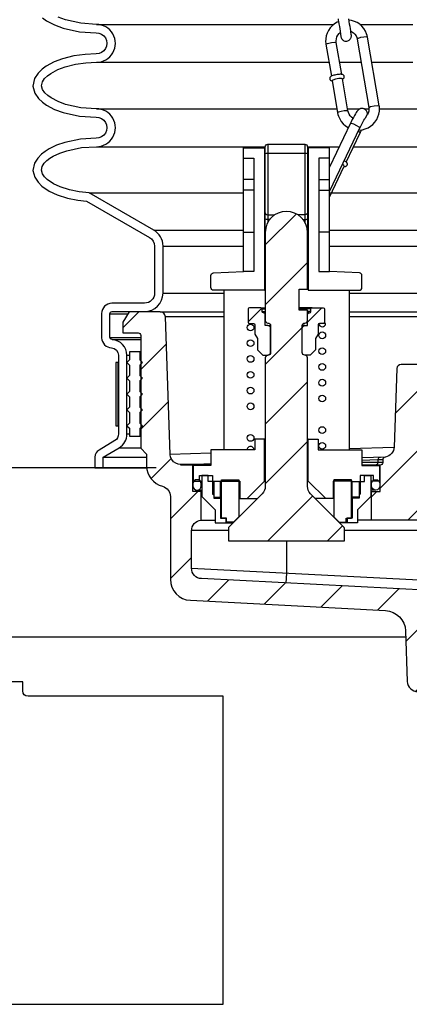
# Model space of a CAD drawing. Extents: x -169 to 2224, y 0 to 2796.
# Tile 45 of 256: x 161.99 to 166.61, y 853.98 to 865.65. Entities that reach past the tile are written whole.
import ezdxf

# ---------------------------------------------------------------- set-up
doc = ezdxf.new("R2010")
doc.units = 0
doc.header["$MEASUREMENT"] = 0
for name, color, linetype in [('FRP-SUMP', 2, 'CONTINUOUS'), ('MULTI-PORT-SPILL-BUCKET', 1, 'CONTINUOUS'), ('MULTI-PORT-SPILL-BUCKET-HATCH', 7, 'CONTINUOUS'), ('MULTI-PORT-SPILL-BUCKET-SHROUD', 1, 'CONTINUOUS')]:
    doc.layers.add(name, color=color, linetype=linetype)
pattern_1 = [(45, (-7668.807, -328.87903), (-0.35355339, 0.35355339), [])]

msp = doc.modelspace()

# ---------------------------------------------------------------- hatches: boundary and pattern name
at = {"layer": 'MULTI-PORT-SPILL-BUCKET-HATCH', "linetype": 'Continuous'}
h = msp.add_hatch(dxfattribs=at)
h.set_pattern_fill('LINE', color=256, scale=4, angle=45, style=0)
h.set_pattern_definition(pattern_1)
edge = h.paths.add_edge_path()
edge.add_line((164.90538, 863.12839), (164.90538, 862.08615))
edge.add_arc((164.93663, 862.08615), 0.03125, 180, 270.325228)
edge.add_arc((164.93698, 862.02365), 0.03125, 0, 90.325228, ccw=False)
edge.add_line((164.96823, 862.02365), (164.96823, 861.70547))
edge.add_arc((164.93698, 861.70547), 0.03125, 269.674772, 360, ccw=False)
edge.add_arc((164.93663, 861.64297), 0.03125, 89.674772, 180)
edge.add_line((164.90538, 861.64297), (164.90538, 860.12056))
edge.add_arc((164.78038, 860.12056), 0.125, -45.000035, 0, ccw=False)
edge.add_line((164.86876, 860.03217), (164.47775, 859.64115))
edge.add_arc((164.49984, 859.61905), 0.03125, 134.999965, 180)
edge.add_line((164.46859, 859.61905), (164.46859, 859.4754))
edge.add_line((164.46859, 859.4754), (165.84286, 859.4754))
edge.add_line((165.84286, 859.4754), (165.84286, 859.61905))
edge.add_arc((165.81161, 859.61905), 0.03125, 360, 405.000035)
edge.add_line((165.83371, 859.64115), (165.44269, 860.03217))
edge.add_arc((165.53108, 860.12056), 0.125, 180, 225.000035, ccw=False)
edge.add_line((165.40608, 860.12056), (165.40608, 861.64297))
edge.add_arc((165.37483, 861.64297), 0.03125, 0, 90.325228)
edge.add_arc((165.37447, 861.70547), 0.03125, 180, 270.325228, ccw=False)
edge.add_line((165.34322, 861.70547), (165.34322, 862.02365))
edge.add_arc((165.37447, 862.02365), 0.03125, 89.674772, 180, ccw=False)
edge.add_arc((165.37483, 862.08615), 0.03125, 269.674772, 360)
edge.add_line((165.40608, 862.08615), (165.40608, 862.20582))
edge.add_line((165.40608, 862.20582), (165.30594, 862.20582))
edge.add_line((165.30594, 862.20582), (165.30594, 862.45511))
edge.add_line((165.30594, 862.45511), (165.40608, 862.45511))
edge.add_line((165.40608, 862.45511), (165.40608, 863.12839))
edge.add_arc((165.15573, 863.12732), 0.25035, 0.244157, 179.755843)
h = msp.add_hatch(dxfattribs=at)
h.set_pattern_fill('LINE', color=256, scale=4, angle=45, style=0)
h.set_pattern_definition(pattern_1)
edge = h.paths.add_edge_path()
edge.add_arc((166.99915, 858.62592), 0.125, 180, 270, ccw=False)
edge.add_line((166.87415, 858.62592), (166.87415, 858.88515))
edge.add_line((166.87415, 858.88515), (164.1493, 859.02581))
edge.add_arc((164.15575, 859.15065), 0.125, 180, 267.044976, ccw=False)
edge.add_line((164.03075, 859.15065), (164.03075, 859.59435))
edge.add_arc((164.15575, 859.59435), 0.125, 94.525391, 180, ccw=False)
edge.add_line((164.14588, 859.71897), (164.1458, 860.05813))
edge.add_line((164.1458, 860.05813), (164.04459, 860.05813))
edge.add_line((164.04459, 860.05813), (164.04459, 860.37133))
edge.add_line((164.04459, 860.37133), (163.9061, 860.37133))
edge.add_line((163.9061, 860.37133), (163.9061, 860.37666))
edge.add_line((163.9061, 860.37666), (163.9061, 860.37772))
edge.add_line((163.9061, 860.37772), (163.87308, 860.38092))
edge.add_line((163.87308, 860.38092), (163.84325, 860.39264))
edge.add_line((163.84325, 860.39264), (163.81662, 860.41075))
edge.add_line((163.81662, 860.41075), (163.79637, 860.43632))
edge.add_line((163.79637, 860.43632), (163.78253, 860.46615))
edge.add_line((163.78253, 860.46615), (163.7772, 860.49811))
edge.add_line((163.7772, 860.49811), (163.72076, 862.12737))
edge.add_arc((163.65809, 862.12499), 0.06272, 2.173434, 90.189466)
edge.add_line((163.65788, 862.18771), (163.29035, 862.18771))
edge.add_line((163.29035, 862.18771), (163.2179, 862.06307))
edge.add_line((163.2179, 862.06307), (163.2179, 861.93842))
edge.add_line((163.2179, 861.93842), (163.39759, 861.93842))
edge.add_arc((163.39723, 861.90682), 0.03161, -0.643124, 89.356876, ccw=False)
edge.add_line((163.42884, 861.90646), (163.42884, 860.57055))
edge.add_line((163.42884, 860.57055), (163.49915, 860.50024))
edge.add_line((163.49915, 860.50024), (163.49915, 860.36174))
edge.add_arc((163.74843, 860.36174), 0.24929, 180, 255.438151)
edge.add_arc((163.65573, 859.99947), 0.12467, -0.457939, 76.061689, ccw=False)
edge.add_line((163.78039, 859.99847), (163.78039, 859.01878))
edge.add_arc((164.03039, 859.01878), 0.25, 180, 266.995515)
edge.add_line((164.01729, 858.76912), (166.33107, 858.64768))
edge.add_arc((166.31797, 858.39802), 0.25, 1.999992, 86.995515, ccw=False)
edge.add_line((166.56782, 858.40675), (166.58869, 857.80906))
edge.add_arc((166.71361, 857.81342), 0.125, 182, 270)
edge.add_line((166.71361, 857.68842), (166.89445, 857.68842))
edge.add_line((166.89445, 857.68842), (166.99731, 857.79128))
edge.add_line((166.99731, 857.79128), (167.0194, 858.50092))
h = msp.add_hatch(dxfattribs=at)
h.set_pattern_fill('LINE', color=256, scale=4, angle=45, style=0)
h.set_pattern_definition(pattern_1)
edge = h.paths.add_edge_path()
edge.add_line((164.93698, 862.02365), (164.90538, 862.02365))
edge.add_line((164.90538, 862.02365), (164.90538, 862.15823))
edge.add_arc((164.88975, 862.15823), 0.01562, 0, 90)
edge.add_line((164.88975, 862.17386), (164.88265, 862.17386))
edge.add_arc((164.88265, 862.18948), 0.01562, 180, 270, ccw=False)
edge.add_line((164.86702, 862.18948), (164.86702, 862.22109))
edge.add_arc((164.8514, 862.22109), 0.01562, 0, 90)
edge.add_line((164.8514, 862.23671), (164.71859, 862.23671))
edge.add_arc((164.71859, 862.22109), 0.01562, 90, 180)
edge.add_line((164.70296, 862.22109), (164.70296, 862.06484))
edge.add_arc((164.71859, 862.06484), 0.01562, 180, 270)
edge.add_line((164.71859, 862.04922), (164.76511, 862.04922))
edge.add_arc((164.76511, 862.03359), 0.01562, 0, 90, ccw=False)
edge.add_line((164.78073, 862.03359), (164.78073, 861.92457))
edge.add_line((164.78073, 861.92457), (164.81163, 861.87024))
edge.add_line((164.81163, 861.87024), (164.81163, 861.73708))
edge.add_line((164.81163, 861.73708), (164.87448, 861.67422))
edge.add_line((164.87448, 861.67422), (164.93698, 861.67422))
edge.add_arc((164.93698, 861.70547), 0.03125, 270, 360)
edge.add_line((164.96823, 861.70547), (164.96823, 861.9924))
edge.add_arc((164.93698, 861.9924), 0.03125, 0, 90)
h = msp.add_hatch(dxfattribs=at)
h.set_pattern_fill('LINE', color=256, scale=4, angle=45, style=0)
h.set_pattern_definition(pattern_1)
edge = h.paths.add_edge_path()
edge.add_line((165.37447, 862.02365), (165.40608, 862.02365))
edge.add_line((165.40608, 862.02365), (165.40608, 862.15823))
edge.add_arc((165.4217, 862.15823), 0.01562, 90, 180, ccw=False)
edge.add_line((165.4217, 862.17386), (165.4288, 862.17386))
edge.add_arc((165.4288, 862.18948), 0.01562, 270, 360)
edge.add_line((165.44443, 862.18948), (165.44443, 862.22109))
edge.add_arc((165.46005, 862.22109), 0.01562, 90, 180, ccw=False)
edge.add_line((165.46005, 862.23671), (165.59286, 862.23671))
edge.add_arc((165.59286, 862.22109), 0.01562, 0, 90, ccw=False)
edge.add_line((165.60849, 862.22109), (165.60849, 862.06484))
edge.add_arc((165.59286, 862.06484), 0.01562, -90, 0, ccw=False)
edge.add_line((165.59286, 862.04922), (165.54635, 862.04922))
edge.add_arc((165.54635, 862.03359), 0.01562, 90, 180)
edge.add_line((165.53072, 862.03359), (165.53072, 861.92457))
edge.add_line((165.53072, 861.92457), (165.49983, 861.87024))
edge.add_line((165.49983, 861.87024), (165.49983, 861.73708))
edge.add_line((165.49983, 861.73708), (165.43697, 861.67422))
edge.add_line((165.43697, 861.67422), (165.37447, 861.67422))
edge.add_arc((165.37447, 861.70547), 0.03125, 180, 270, ccw=False)
edge.add_line((165.34322, 861.70547), (165.34322, 861.9924))
edge.add_arc((165.37447, 861.9924), 0.03125, 90, 180, ccw=False)
h = msp.add_hatch(dxfattribs=at)
h.set_pattern_fill('LINE', color=256, scale=4, angle=45, style=0)
h.set_pattern_definition(pattern_1)
h.paths.add_polyline_path([(166.99721, 860.71382), (166.8976, 860.81342), (166.8976, 861.00092), (166.86152, 861.06342), (166.8304, 861.06342, -0.4142352), (166.7804, 861.11342), (166.7804, 861.51343, 0.4142352), (166.7304, 861.56342), (166.51619, 861.56342, 0.40405554), (166.46622, 861.51517), (166.43416, 860.59726, -0.37830961), (166.31732, 860.4626, 0.30262283), (166.29811, 860.43376), (166.29811, 860.40152, -0.41421356), (166.26686, 860.37027), (166.26686, 860.05813), (166.16565, 860.05813), (166.16557, 859.71897), (166.87415, 859.71935), (166.87415, 859.87592, -0.41421356), (166.99915, 860.00092), (167.0194, 860.00092)])

# ---------------------------------------------------------------- linework, layer by layer
at = {"layer": 'FRP-SUMP', "color": 7, "linetype": 'Continuous'}
for p, q in [((163.61249, 860.33715), (158.81044, 860.33715)), ((161.53562, 858.33715), (166.57025, 858.33715))]:
    msp.add_line(p, q, dxfattribs=at)
at = {"layer": 'FRP-SUMP', "linetype": 'Continuous'}
msp.add_lwpolyline([(160.2804, 857.80228), (160.2804, 857.69502, -0.41421356), (160.2179, 857.63252), (157.9056, 857.63252), (157.9056, 853.98252), (164.40521, 853.98252), (164.40521, 857.63252), (162.0929, 857.63252, -0.41421356), (162.0304, 857.69502), (162.0304, 857.80228)], format="xyb", close=True, dxfattribs=at)
at = {"layer": 'MULTI-PORT-SPILL-BUCKET', "color": 1, "linetype": 'Continuous'}
for p, q in [((165.8215, 864.94475), (165.82161, 864.94481)), ((164.77114, 863.75587), (164.64544, 863.75587)), ((165.54031, 863.75587), (165.66602, 863.75587)), ((164.77114, 863.62909), (164.64544, 863.62909)), ((165.54031, 863.62909), (165.66602, 863.62909)), ((164.64544, 863.12946), (164.77114, 863.12946)), ((165.66602, 863.12946), (165.54031, 863.12946)), ((164.4132, 862.44339), (164.4132, 860.55244)), ((165.89826, 862.44339), (165.89826, 860.55244))]:
    msp.add_line(p, q, dxfattribs=at)
at = {"layer": 'MULTI-PORT-SPILL-BUCKET', "linetype": 'Continuous'}
for p, q in [((164.93663, 864.17347), (164.93663, 863.24845)), ((165.37483, 864.17347), (165.37483, 863.24845)), ((165.62086, 862.04922), (165.59286, 862.04922)), ((164.1458, 860.05813), (164.15432, 860.05813)), ((166.16565, 860.05813), (166.15713, 860.05813))]:
    msp.add_line(p, q, dxfattribs=at)
at = {"layer": 'MULTI-PORT-SPILL-BUCKET', "color": 7, "linetype": 'Continuous'}
for p, q in [((164.90538, 864.01154), (164.89579, 864.01154)), ((164.90538, 863.97958), (164.89579, 863.97958)), ((165.41567, 864.01154), (165.40608, 864.01154)), ((165.41567, 863.97958), (165.40608, 863.97958)), ((164.89579, 863.6472), (164.90538, 863.6472)), ((164.89579, 863.61524), (164.90538, 863.61524)), ((165.40608, 863.6472), (165.41567, 863.6472)), ((165.40608, 863.61524), (165.41567, 863.61524)), ((164.90538, 863.50445), (164.89579, 863.50445)), ((165.41567, 863.50445), (165.40608, 863.50445)), ((164.89579, 863.2541), (164.90538, 863.2541)), ((165.40608, 863.2541), (165.41567, 863.2541)), ((164.89579, 863.12946), (164.90538, 863.12946)), ((164.89579, 863.0975), (164.90538, 863.0975)), ((165.40608, 863.12946), (165.41567, 863.12946)), ((165.41567, 863.0975), (165.40608, 863.0975)), ((164.89579, 862.698), (164.90538, 862.698)), ((165.40608, 862.698), (165.41354, 862.698)), ((165.41354, 862.698), (165.41567, 862.698)), ((164.89579, 862.44339), (164.90538, 862.44339)), ((165.40608, 862.45511), (165.41567, 862.45511)), ((163.65755, 862.18842), (164.4132, 862.18842)), ((164.8514, 862.23671), (164.90538, 862.23671)), ((164.86702, 862.22109), (164.90538, 862.22109)), ((164.86702, 862.18948), (164.90538, 862.18948)), ((164.88975, 862.17386), (164.90538, 862.17386)), ((165.46005, 862.23671), (165.30594, 862.23671)), ((165.44443, 862.22109), (165.30594, 862.22109)), ((165.44443, 862.18948), (165.40608, 862.18948)), ((165.4217, 862.17386), (165.40608, 862.17386)), ((165.89826, 862.18842), (167.0304, 862.1878)), ((164.4132, 862.12811), (163.72001, 862.12811)), ((167.0304, 862.12811), (165.89826, 862.12811)), ((164.93698, 862.02365), (164.96823, 862.02365)), ((165.37447, 862.02365), (165.34322, 862.02365)), ((163.4204, 861.71342), (163.4289, 861.71342)), ((163.4204, 861.55717), (163.4289, 861.55717)), ((163.4204, 861.36967), (163.4289, 861.36967)), ((163.4204, 861.18217), (163.4289, 861.18217)), ((163.4204, 860.99467), (163.4289, 860.99467)), ((163.4204, 860.80717), (163.4289, 860.80717)), ((163.4204, 860.71342), (163.4289, 860.71342)), ((164.89579, 860.68028), (164.90538, 860.68028)), ((165.41567, 860.68028), (165.40608, 860.68028)), ((163.77708, 860.5015), (164.26085, 860.51673)), ((165.89826, 860.56828), (166.43372, 860.58514)), ((166.32834, 860.46499), (166.0506, 860.45588)), ((164.04459, 860.37133), (164.26085, 860.37133)), ((164.12449, 860.18277), (164.15432, 860.18277)), ((164.89579, 860.23497), (164.90538, 860.23497)), ((165.41567, 860.23497), (165.40608, 860.23497)), ((166.18696, 860.18277), (166.15713, 860.18277)), ((164.0968, 860.07624), (164.15432, 860.07624)), ((164.1458, 860.14975), (164.15432, 860.14975)), ((164.1458, 860.12524), (164.15432, 860.12524)), ((166.16565, 860.14975), (166.15713, 860.14975)), ((166.16565, 860.12524), (166.15713, 860.12524)), ((166.21466, 860.07624), (166.15713, 860.07624)), ((164.37484, 859.99208), (164.3855, 859.99208)), ((164.37484, 859.98036), (164.3855, 859.98036)), ((164.69018, 859.97503), (164.81163, 859.97503)), ((165.62127, 859.97503), (165.49983, 859.97503)), ((164.14588, 859.71897), (164.31199, 859.71897)), ((166.16557, 859.71897), (165.99946, 859.71897)), ((164.46859, 859.59471), (164.03075, 859.59471)), ((164.46859, 859.59471), (164.03075, 859.59471)), ((166.97978, 859.59471), (165.84286, 859.59471)), ((166.97978, 858.99466), (164.0308, 859.14689))]:
    msp.add_line(p, q, dxfattribs=at)
at = {"layer": 'MULTI-PORT-SPILL-BUCKET', "color": 1, "linetype": 'Continuous'}
for points in [[(165.76836, 865.66036), (165.77103, 865.64475), (165.77367, 865.62917), (165.7787, 865.59918), (165.78353, 865.56992), (165.78802, 865.54234), (165.80092, 865.44912), (165.80186, 865.44444), (165.80418, 865.43706), (165.80504, 865.43474), (165.80611, 865.43213), (165.80819, 865.42784), (165.81079, 865.42336), (165.81519, 865.41729), (165.82034, 865.41175), (165.82882, 865.40496), (165.83838, 865.39971), (165.84871, 865.39621), (165.8595, 865.39456), (165.87086, 865.39485), (165.88198, 865.3972), (165.89196, 865.40125), (165.9011, 865.40695), (165.90763, 865.4126), (165.91331, 865.41909), (165.91737, 865.42512), (165.9207, 865.43156), (165.92289, 865.4372), (165.92451, 865.44296), (165.92538, 865.44748), (165.92591, 865.45175), (165.92609, 865.45445), (165.92615, 865.45682), (165.92615, 865.45869), (165.92611, 865.46026), (165.92601, 865.46225), (165.92589, 865.46394), (165.92555, 865.46768), (165.92514, 865.47133), (165.92363, 865.48286), (165.92144, 865.49807), (165.91835, 865.51844), (165.91456, 865.54264), (165.91034, 865.56896), (165.90567, 865.59755), (165.90069, 865.62752), (165.89556, 865.65804)], [(165.76879, 865.6251), (165.75598, 865.61897), (165.72553, 865.60048), (165.69803, 865.57788), (165.67405, 865.55163), (165.65408, 865.52228), (165.63855, 865.49043), (165.62773, 865.45669), (165.6219, 865.42177), (165.6211, 865.3865), (165.62226, 865.37197), (165.62429, 865.35747), (165.68872, 864.97965)], [(166.01432, 864.3399), (166.05674, 864.34455), (166.09118, 864.35379), (166.12396, 864.36779), (166.15442, 864.38628), (166.18192, 864.40888), (166.20589, 864.43512), (166.22586, 864.46448), (166.2414, 864.49633), (166.25221, 864.53007), (166.25805, 864.56498), (166.25884, 864.60026), (166.25768, 864.61479), (166.25566, 864.62929), (166.11728, 865.44072), (166.11281, 865.46146), (166.10663, 865.48159), (166.09251, 865.5138), (166.07389, 865.5438), (166.05115, 865.57089), (166.02477, 865.59446), (165.99526, 865.61409), (165.96323, 865.62938), (165.92931, 865.64), (165.89773, 865.64517)], [(165.81195, 865.00066), (165.74751, 865.37849), (165.74621, 865.38882), (165.7458, 865.39913), (165.74808, 865.42197), (165.75466, 865.44414), (165.76558, 865.46503), (165.78035, 865.48353), (165.79427, 865.49588)], [(165.91937, 865.51172), (165.9515, 865.49302), (165.96794, 865.47652), (165.98089, 865.45749), (165.98896, 865.43934), (165.99405, 865.41971), (166.13243, 864.60827), (166.13374, 864.59794), (166.13415, 864.58763), (166.13187, 864.56479), (166.12529, 864.54262), (166.11613, 864.52788)], [(165.82161, 864.94481), (165.82789, 864.94831), (165.83382, 864.95333), (165.83657, 864.95665), (165.83896, 864.96058), (165.84074, 864.96512), (165.84168, 864.97003), (165.84168, 864.97517), (165.84069, 864.98022), (165.83882, 864.98483), (165.83619, 864.98895), (165.83345, 864.99198), (165.83043, 864.99449), (165.82731, 864.99645), (165.82419, 864.99795), (165.82056, 864.99924), (165.81705, 865.00012), (165.8106, 865.0011), (165.80387, 865.00152), (165.79287, 865.00154), (165.78019, 865.00065), (165.77725, 865.00031), (165.77422, 864.99991), (165.75605, 864.99768), (165.75581, 864.99765), (165.75556, 864.99762), (165.74239, 864.99548), (165.72926, 864.99267), (165.71701, 864.98967), (165.70604, 864.98657), (165.69567, 864.98297), (165.68663, 864.97882), (165.6819, 864.97597), (165.67733, 864.97218), (165.67441, 864.96892), (165.67183, 864.96499), (165.66992, 864.96056), (165.66879, 864.95573), (165.66859, 864.95061), (165.66937, 864.94551), (165.67111, 864.94073), (165.67367, 864.93641), (165.67636, 864.93327), (165.67936, 864.93064), (165.68246, 864.92859), (165.68557, 864.92702), (165.68911, 864.92569), (165.69254, 864.92477), (165.69811, 864.92379)], [(165.94512, 864.48209), (165.92845, 864.49374), (165.91201, 864.51024), (165.89906, 864.52928), (165.89099, 864.54742), (165.88589, 864.56705), (165.82084, 864.94852), (165.80906, 864.95212), (165.77622, 864.95032), (165.73625, 864.94334), (165.70602, 864.93411), (165.69761, 864.92751), (165.76267, 864.54603), (165.76714, 864.5253), (165.77332, 864.50517), (165.78744, 864.47296), (165.80605, 864.44296), (165.8288, 864.41587), (165.85518, 864.3923), (165.88985, 864.36982)], [(165.66602, 863.61449), (165.66985, 863.62255), (166.02728, 864.36689), (166.03396, 864.38069), (166.04055, 864.39404), (166.05293, 864.4185), (166.06467, 864.44079), (166.07515, 864.45976), (166.08408, 864.475), (166.08886, 864.48259), (166.09231, 864.48768), (166.11613, 864.52788), (166.11527, 864.54322), (166.11325, 864.55176), (166.10992, 864.56046), (166.1045, 864.56989), (166.09743, 864.5784), (166.0884, 864.58597), (166.0781, 864.59179), (166.06656, 864.59566), (166.05456, 864.59727), (166.04498, 864.59692), (166.03571, 864.59519), (166.02803, 864.59265), (166.02102, 864.58935), (166.01522, 864.58582), (166.01022, 864.58212), (166.00573, 864.57819), (166.00196, 864.57441), (165.99693, 864.56867), (165.99252, 864.56298), (165.98302, 864.54916), (165.97306, 864.53291), (165.96212, 864.51377), (165.95021, 864.49181), (165.93691, 864.46618), (165.92317, 864.43867), (165.91889, 864.4299), (165.9146, 864.421), (165.66602, 863.90334)], [(165.86526, 863.96154), (166.03195, 864.30867), (166.03899, 864.32344), (166.04589, 864.3382), (166.04841, 864.34364)], [(164.64544, 864.00622), (164.77114, 864.00622), (164.77114, 862.6671), (164.64544, 862.6671)], [(165.66602, 864.00622), (165.54031, 864.00622), (165.54031, 862.6671), (165.66602, 862.6671)], [(165.66602, 863.54662), (165.84237, 863.91386), (165.83796, 863.92081), (165.81915, 863.93346)], [(165.84146, 863.91131), (165.84809, 863.91058), (165.85235, 863.91056), (165.85697, 863.91117), (165.86146, 863.91252), (165.86595, 863.91471), (165.8698, 863.91759), (165.87311, 863.92118), (165.87575, 863.92544), (165.87754, 863.93009), (165.87837, 863.93458), (165.8784, 863.93924), (165.87742, 863.94428), (165.87588, 863.9487), (165.87438, 863.95155), (165.87268, 863.95407), (165.87041, 863.95687), (165.86806, 863.95931), (165.86282, 863.96389), (165.8568, 863.96831), (165.84105, 863.97821)]]:
    msp.add_lwpolyline(points, dxfattribs=at)
at = {"layer": 'MULTI-PORT-SPILL-BUCKET', "color": 7, "linetype": 'Continuous'}
for points in [[(166.11728, 865.44072), (166.10455, 865.44436), (166.07315, 865.44259), (166.03507, 865.4361), (166.00486, 865.42736), (165.99405, 865.41971)], [(165.62429, 865.35747), (165.64275, 865.36785), (165.68875, 865.37832), (165.72991, 865.38221), (165.74751, 865.37848)], [(166.13242, 864.60836), (166.15109, 864.61872), (166.19689, 864.62912), (166.23806, 864.63301), (166.25566, 864.62928)], [(165.88587, 864.56713), (165.87288, 864.57069), (165.84142, 864.56888), (165.80345, 864.56238), (165.7734, 864.55365), (165.76267, 864.54603)], [(166.02728, 864.36689), (166.01866, 864.37653), (165.99181, 864.39281), (165.957, 864.40954), (165.9275, 864.4203), (165.9146, 864.421)], [(166.00853, 864.32786), (166.02665, 864.31575), (166.03196, 864.30867)], [(165.66602, 863.62617), (165.66984, 863.62254)], [(166.29811, 860.43376), (166.23993, 860.43185), (166.0506, 860.42593)], [(166.29811, 860.40152), (166.23987, 860.40152), (166.0506, 860.40197)], [(164.26085, 860.38412), (164.17563, 860.38412), (163.96683, 860.37879), (163.9061, 860.37772)], [(165.15573, 859.4754), (165.15554, 859.09258), (165.14943, 858.97419)]]:
    msp.add_lwpolyline(points, dxfattribs=at)
at = {"layer": 'MULTI-PORT-SPILL-BUCKET', "color": 1, "linetype": 'Continuous'}
for points in [[(164.64544, 864.13086), (164.89579, 864.13086), (164.89579, 862.44339), (164.2921, 862.44339, -0.41421356), (164.26085, 862.47464), (164.26085, 862.61671, -0.39848417), (164.29042, 862.64791), (164.64544, 862.6671)], [(165.66602, 864.13086), (165.41567, 864.13086), (165.41567, 862.44339), (166.01935, 862.44339, 0.41421356), (166.0506, 862.47464), (166.0506, 862.61671, 0.39848417), (166.02104, 862.64791), (165.66602, 862.6671)]]:
    msp.add_lwpolyline(points, format="xyb", close=True, dxfattribs=at)
at = {"layer": 'MULTI-PORT-SPILL-BUCKET', "color": 2, "linetype": 'Continuous'}
msp.add_lwpolyline([(164.90656, 863.15186, -0.06710379), (164.90538, 863.16035), (164.90538, 864.14222, -0.41421356), (164.93663, 864.17347), (165.37483, 864.17347, -0.41421356), (165.40608, 864.14222), (165.40608, 863.16035, -0.07076036), (165.40489, 863.15186)], format="xyb", dxfattribs=at)
for points in [[(164.90538, 864.06161), (164.90964, 864.06374), (164.92136, 864.06588), (164.93663, 864.06694), (165.37483, 864.06694), (165.3901, 864.06588), (165.40182, 864.06374), (165.40608, 864.06161)], [(164.90538, 863.3617), (164.90964, 863.34891), (164.92136, 863.33932), (164.93663, 863.33613), (165.01617, 863.33613)], [(165.40608, 863.3617), (165.40182, 863.34891), (165.3901, 863.33932), (165.37483, 863.33613), (165.29528, 863.33613)], [(164.95758, 863.28073), (164.93663, 863.28073), (164.92136, 863.28286), (164.90964, 863.28712), (164.90538, 863.29352)], [(165.35388, 863.28073), (165.37483, 863.28073), (165.3901, 863.28286), (165.40182, 863.28712), (165.40608, 863.29352)]]:
    msp.add_lwpolyline(points, dxfattribs=at)
at = {"layer": 'MULTI-PORT-SPILL-BUCKET', "linetype": 'Continuous'}
msp.add_lwpolyline([(164.90538, 863.12839), (164.90538, 862.08615, 0.41587709), (164.9368, 862.0549, -0.41587709), (164.96823, 862.02365), (164.96823, 861.70547, -0.41587709), (164.9368, 861.67422, 0.41587709), (164.90538, 861.64297), (164.90538, 860.12056, -0.19891253), (164.86876, 860.03217), (164.47775, 859.64115, 0.19891253), (164.46859, 859.61905), (164.46859, 859.4754), (165.84286, 859.4754), (165.84286, 859.61905, 0.19891253), (165.83371, 859.64115), (165.44269, 860.03217, -0.19891253), (165.40608, 860.12056), (165.40608, 861.64297, 0.41587709), (165.37465, 861.67422, -0.41587709), (165.34322, 861.70547), (165.34322, 862.02365, -0.41587709), (165.37465, 862.0549, 0.41587709), (165.40608, 862.08615), (165.40608, 862.20582), (165.30594, 862.20582), (165.30594, 862.45511), (165.40608, 862.45511), (165.40608, 863.12839, 0.99574771)], format="xyb", close=True, dxfattribs=at)
for points in [[(166.87415, 858.88515), (164.1493, 859.02581, -0.39918704), (164.03075, 859.15065), (164.03075, 859.59435, -0.3912647), (164.14588, 859.71897), (164.1458, 860.05813), (164.04459, 860.05813), (164.04459, 860.37133), (163.9061, 860.37133), (163.9061, 860.37666), (163.9061, 860.37772), (163.87308, 860.38092), (163.84325, 860.39264), (163.81662, 860.41075), (163.79637, 860.43632), (163.78253, 860.46615), (163.7772, 860.49811), (163.72076, 862.12737, 0.4041076), (163.65788, 862.18771), (163.29035, 862.18771), (163.2179, 862.06307), (163.2179, 861.93842), (163.39759, 861.93842, -0.41421356), (163.42884, 861.90646), (163.42884, 860.57055), (163.49915, 860.50024), (163.49915, 860.36174, 0.34158774), (163.68576, 860.12047, -0.34686572), (163.78039, 859.99847), (163.78039, 859.01878, 0.39893686), (164.01729, 858.76912), (166.33107, 858.64768, -0.38885624), (166.56782, 858.40675), (166.58869, 857.80906, 0.40402623), (166.71361, 857.68842)], [(166.87415, 859.71935), (166.87415, 859.87592, -0.41421356), (166.99915, 860.00092), (167.0194, 860.00092), (166.99721, 860.71382), (166.8976, 860.81342), (166.8976, 861.00092), (166.86152, 861.06342), (166.8304, 861.06342, -0.4142352), (166.7804, 861.11342), (166.7804, 861.51343, 0.4142352), (166.7304, 861.56342), (166.51619, 861.56342, 0.40405554), (166.46622, 861.51517), (166.43375, 860.58553, -0.32549852), (166.33066, 860.46507), (166.32834, 860.46499, 0.4046463), (166.29811, 860.43376), (166.29811, 860.40152, -0.41421356), (166.26686, 860.37027), (166.0506, 860.37027)], [(166.87415, 858.88515, 0.39700702), (166.97978, 858.99466), (166.97978, 859.59471), (166.97978, 859.60643), (166.97765, 859.62774), (166.97339, 859.64798), (166.96593, 859.66822), (166.95741, 859.68526), (166.94782, 859.70018), (166.93717, 859.71083), (166.92545, 859.71722), (166.91373, 859.71935), (166.87415, 859.71935), (166.16557, 859.71897), (166.16565, 860.05813), (166.26686, 860.05813), (166.26686, 860.37027)]]:
    msp.add_lwpolyline(points, format="xyb", dxfattribs=at)
at = {"layer": 'MULTI-PORT-SPILL-BUCKET', "color": 2}
for points in [[(164.93698, 862.02365), (164.90538, 862.02365), (164.90538, 862.15823, 0.41421356), (164.88975, 862.17386), (164.88265, 862.17386, -0.41421356), (164.86702, 862.18948), (164.86702, 862.22109, 0.41421356), (164.8514, 862.23671), (164.71859, 862.23671, 0.41421356), (164.70296, 862.22109), (164.70296, 862.06484, 0.41421356), (164.71859, 862.04922), (164.76511, 862.04922, -0.41421356), (164.78073, 862.03359), (164.78073, 861.92457), (164.81163, 861.87024), (164.81163, 861.73708), (164.87448, 861.67422), (164.93698, 861.67422, 0.41421356), (164.96823, 861.70547), (164.96823, 861.9924, 0.41421356)], [(165.37447, 862.02365), (165.40608, 862.02365), (165.40608, 862.15823, -0.41421356), (165.4217, 862.17386), (165.4288, 862.17386, 0.41421356), (165.44443, 862.18948), (165.44443, 862.22109, -0.41421356), (165.46005, 862.23671), (165.59286, 862.23671, -0.41421356), (165.60849, 862.22109), (165.60849, 862.06484, -0.41421356), (165.59286, 862.04922), (165.54635, 862.04922, 0.41421356), (165.53072, 862.03359), (165.53072, 861.92457), (165.49983, 861.87024), (165.49983, 861.73708), (165.43697, 861.67422), (165.37447, 861.67422, -0.41421356), (165.34322, 861.70547), (165.34322, 861.9924, -0.41421356)]]:
    msp.add_lwpolyline(points, format="xyb", close=True, dxfattribs=at)
at = {"layer": 'MULTI-PORT-SPILL-BUCKET', "color": 2, "linetype": 'Continuous'}
for points in [[(163.4204, 860.99467), (163.45165, 861.02592), (163.4204, 861.05717), (163.4204, 861.18217), (163.45165, 861.21342), (163.4204, 861.24467), (163.4204, 861.36967), (163.45165, 861.40092), (163.4204, 861.43217), (163.4204, 861.55717), (163.45165, 861.58842), (163.4204, 861.61967), (163.4204, 861.71342), (163.2954, 861.71342), (163.2954, 861.61967), (163.26415, 861.58842), (163.2954, 861.55717), (163.2954, 861.43217), (163.26415, 861.40092), (163.2954, 861.36967), (163.2954, 861.24467), (163.26415, 861.21342), (163.2954, 861.18217), (163.2954, 861.05717), (163.26415, 861.02592), (163.2954, 860.99467), (163.2954, 860.86967), (163.26415, 860.83842), (163.2954, 860.80717), (163.2954, 860.71342), (163.4204, 860.71342), (163.4204, 860.80717), (163.45165, 860.83842), (163.4204, 860.86967)], [(164.59324, 859.75771), (164.53038, 859.69485), (164.44729, 859.69485), (164.44729, 859.74279), (164.3855, 859.74279), (164.3855, 860.19555), (164.59324, 860.19555), (164.59324, 859.75771)], [(165.71822, 859.75771), (165.78107, 859.69485), (165.86417, 859.69485), (165.86417, 859.74279), (165.92596, 859.74279), (165.92596, 860.19555), (165.71822, 860.19555), (165.71822, 859.75771)]]:
    msp.add_lwpolyline(points, close=True, dxfattribs=at)
at = {"layer": 'MULTI-PORT-SPILL-BUCKET', "color": 1, "linetype": 'Continuous'}
for points in [[(164.29495, 859.99208), (164.37484, 859.99208), (164.37484, 860.18064), (164.60176, 860.18064), (164.60176, 859.97503), (164.69018, 859.97503), (164.89579, 860.18171), (164.89579, 860.68028), (164.78073, 860.68028), (164.78073, 860.55244), (164.26085, 860.55244), (164.26085, 860.36494), (164.26085, 860.36494), (164.05205, 860.36494), (164.05205, 860.18277), (164.12449, 860.18277), (164.12449, 860.24989), (164.2811, 860.24989), (164.2811, 860.0251), (164.29495, 860.01765)], [(166.01651, 859.99208), (165.93661, 859.99208), (165.93661, 860.18064), (165.70969, 860.18064), (165.70969, 859.97503), (165.62127, 859.97503), (165.41567, 860.18171), (165.41567, 860.68028), (165.53072, 860.68028), (165.53072, 860.55244), (166.0506, 860.55244), (166.0506, 860.36494), (166.0506, 860.36494), (166.2594, 860.36494), (166.2594, 860.18277), (166.18696, 860.18277), (166.18696, 860.24989), (166.03036, 860.24989), (166.03036, 860.0251), (166.01651, 860.01765)]]:
    msp.add_lwpolyline(points, close=True, dxfattribs=at)
at = {"layer": 'MULTI-PORT-SPILL-BUCKET', "color": 7, "linetype": 'Continuous'}
msp.add_lwpolyline([(166.27248, 860.46316), (166.27016, 860.46308, 0.4046463), (166.23993, 860.43185), (166.23987, 860.40152, -0.41421356), (166.20862, 860.37027)], format="xyb", dxfattribs=at)
for points in [[(164.1458, 860.12524), (164.1458, 860.14975, 1), (164.04779, 860.14975), (164.04779, 860.12524, 1)], [(166.16565, 860.12524), (166.16565, 860.14975, -1), (166.26366, 860.14975), (166.26366, 860.12524, -1)]]:
    msp.add_lwpolyline(points, format="xyb", close=True, dxfattribs=at)
at = {"layer": 'MULTI-PORT-SPILL-BUCKET', "linetype": 'Continuous'}
for points in [[(164.3855, 860.17531), (164.2289, 860.17531), (164.2289, 860.24989), (164.15432, 860.24989), (164.15432, 860.0006), (164.31199, 859.84293), (164.31199, 859.68739), (164.52399, 859.68739)], [(164.29495, 860.17531), (164.29495, 859.98036), (164.37484, 859.98036), (164.37484, 859.74279), (164.43663, 859.74279), (164.43663, 859.68739)], [(165.92596, 860.17531), (166.08256, 860.17531), (166.08256, 860.24989), (166.15713, 860.24989), (166.15713, 860.0006), (165.99946, 859.84293), (165.99946, 859.68739), (165.78746, 859.68739)], [(166.01651, 860.17531), (166.01651, 859.98036), (165.93661, 859.98036), (165.93661, 859.74279), (165.87482, 859.74279), (165.87482, 859.68739)]]:
    msp.add_lwpolyline(points, dxfattribs=at)
at = {"layer": 'MULTI-PORT-SPILL-BUCKET', "color": 7, "linetype": 'Continuous'}
for centre in [(164.73095, 862.00247), (165.58091, 861.90915), (164.73095, 861.81552), (165.58091, 861.72192), (164.73095, 861.62905), (165.58091, 861.53479), (164.73095, 861.44149), (165.58091, 861.34772), (164.73095, 861.25454), (164.73095, 861.06748), (165.58091, 861.16061), (165.58091, 860.78656), (164.73095, 860.69306), (165.58091, 860.59995)]:
    msp.add_circle(centre, 0.03996, dxfattribs=at)
for centre, start, end in [((165.58091, 862.04938), 181.596041, 359.773332), ((164.73095, 860.55299), 359.20471, 180.79529)]:
    msp.add_arc(centre, 0.03996, start, end, dxfattribs=at)
at = {"layer": 'MULTI-PORT-SPILL-BUCKET-SHROUD', "color": 7, "linetype": 'Continuous'}
for p, q in [((162.90293, 865.59373), (165.71731, 865.59373)), ((166.02559, 865.59373), (166.6554, 865.59373)), ((162.90293, 865.14373), (165.66074, 865.14373)), ((165.78755, 865.14373), (166.04112, 865.14373)), ((166.16793, 865.14373), (166.6554, 865.14373)), ((162.90294, 864.59373), (165.75454, 864.59373)), ((165.88134, 864.59373), (166.03128, 864.59373)), ((166.07231, 864.59373), (166.13391, 864.59373)), ((166.2587, 864.59373), (167.0304, 864.59373)), ((162.90294, 864.14373), (164.90541, 864.14373)), ((165.40604, 864.14373), (165.78145, 864.14373)), ((165.95275, 864.14373), (167.0304, 864.14373)), ((162.8168, 863.59639), (164.64544, 863.59639)), ((165.66602, 863.59639), (167.0304, 863.59639)), ((163.58312, 863.15616), (164.64544, 863.15616)), ((165.66602, 863.15616), (167.0304, 863.15616)), ((163.6929, 862.96649), (164.64544, 862.96649)), ((165.66602, 862.96649), (167.0304, 862.96649)), ((163.6929, 862.40935), (164.4132, 862.40935)), ((165.89826, 862.40935), (167.0304, 862.40935)), ((163.06353, 862.1656), (163.2769, 862.1656)), ((163.06353, 861.88435), (163.4289, 861.88435)), ((163.08982, 861.8593), (163.4289, 861.8593)), ((163.2654, 861.67218), (163.2954, 861.67218)), ((163.4204, 861.61967), (163.42888, 861.61967)), ((163.4204, 861.43217), (163.4289, 861.43217)), ((163.4204, 861.24467), (163.4289, 861.24467)), ((163.4204, 861.05717), (163.4289, 861.05717)), ((163.4204, 860.86967), (163.4289, 860.86967)), ((163.16543, 860.83842), (163.1604, 860.83842)), ((163.2654, 860.74079), (163.2954, 860.74079)), ((163.17396, 860.57623), (163.4289, 860.57623)), ((162.9854, 860.46374), (163.49915, 860.46374)), ((162.9854, 860.33842), (163.50024, 860.33842))]:
    msp.add_line(p, q, dxfattribs=at)
at = {"layer": 'MULTI-PORT-SPILL-BUCKET-SHROUD', "color": 1, "linetype": 'Continuous'}
for points in [[(162.26367, 865.67228), (162.31297, 865.63693), (162.40784, 865.58669), (162.50848, 865.54955), (162.70325, 865.50662), (162.90014, 865.49369, -1.01877171), (162.90109, 865.24374), (162.76839, 865.23799), (162.63437, 865.21929), (162.50235, 865.18592), (162.40267, 865.14855), (162.30777, 865.09719), (162.25844, 865.06093), (162.21201, 865.01545), (162.16955, 864.95119), (162.14991, 864.8632), (162.17392, 864.77731), (162.21723, 864.71608), (162.26368, 864.67228), (162.31297, 864.63693), (162.40784, 864.58669), (162.50848, 864.54955), (162.70326, 864.50662), (162.90014, 864.49369, -1.0221364), (162.90027, 864.24375), (162.71314, 864.23203), (162.52713, 864.19344), (162.43201, 864.16087), (162.34201, 864.11782), (162.29516, 864.08862), (162.25067, 864.05412), (162.20715, 864.00984), (162.16771, 863.94715), (162.15141, 863.8637), (162.17151, 863.78228), (162.21159, 863.72237), (162.25686, 863.67779), (162.34374, 863.61818), (162.43694, 863.5747), (162.55993, 863.53471), (162.68488, 863.5095), (162.78539, 863.4991), (163.5333, 863.06945, -0.26853007), (163.5929, 862.96649), (163.5929, 862.40935, -0.41421356), (163.47415, 862.2906), (163.08499, 862.2906, 0.38409502), (162.96353, 862.16914), (162.96353, 861.88077, 0.38057787), (163.08346, 861.75951, -0.39570541), (163.1654, 861.67218), (163.1654, 860.74024, -0.26412454), (163.12226, 860.66182), (162.93417, 860.54962, 0.26412454), (162.8854, 860.46729), (162.8854, 860.33842), (162.9854, 860.33842), (162.9854, 860.46374)], [(162.9854, 860.46374), (163.17396, 860.57623, 0.26412454), (163.2654, 860.74079), (163.2654, 861.67218, 0.39570541), (163.08982, 861.8593, -0.36364842), (163.06353, 861.88435), (163.06353, 862.1656, -0.35077115), (163.08853, 862.1906), (163.47415, 862.1906, 0.41421356), (163.6929, 862.40935), (163.6929, 862.96649, 0.26853007), (163.58312, 863.15616), (162.8168, 863.59639), (162.69995, 863.60848), (162.58536, 863.63159), (162.47368, 863.66791), (162.3935, 863.70531), (162.32072, 863.75524), (162.28903, 863.78646), (162.26439, 863.82329), (162.25379, 863.86621), (162.26228, 863.90968), (162.28605, 863.94745), (162.31728, 863.97923), (162.35239, 864.00646), (162.39017, 864.03001), (162.46991, 864.06815), (162.55359, 864.0968), (162.72649, 864.13267), (162.90294, 864.14373, 1.00000067), (162.90294, 864.59373), (162.71738, 864.6059), (162.53669, 864.64573), (162.44874, 864.67819), (162.36575, 864.72214), (162.3274, 864.74963), (162.29311, 864.78198), (162.26557, 864.82092), (162.25298, 864.86593), (162.26314, 864.91144), (162.28958, 864.95145), (162.32336, 864.98454), (162.36143, 865.01253), (162.44422, 865.05732), (162.53225, 865.09033), (162.65359, 865.121), (162.77749, 865.13829), (162.90293, 865.14373, 1.00000067), (162.90293, 865.59373), (162.71737, 865.6059), (162.53668, 865.64573), (162.44873, 865.67819)]]:
    msp.add_lwpolyline(points, format="xyb", dxfattribs=at)
at = {"layer": 'MULTI-PORT-SPILL-BUCKET-SHROUD', "color": 7, "linetype": 'Continuous'}
msp.add_lwpolyline([(163.1604, 861.58842), (163.1354, 861.58842), (163.1354, 860.83842), (163.1604, 860.83842), (163.1604, 861.58842), (163.16166, 861.58842), (163.16543, 861.58842)], dxfattribs=at)

doc.saveas('drawing.dxf')
